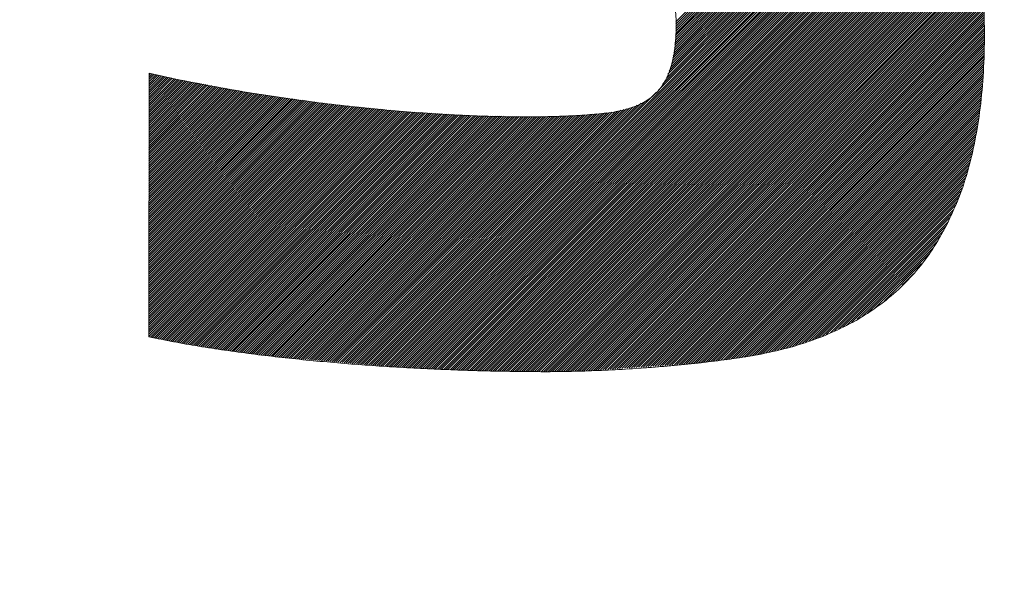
# Model space of a CAD drawing. Header units: millimetres. Extents: x 0 to 1300, y 0 to 891.
# Tile 70 of 133: x 183.4 to 187.36, y 618.83 to 621.08. Entities that reach past the tile are written whole.
import ezdxf

# ---------------------------------------------------------------- set-up
doc = ezdxf.new("R2010")
doc.units = ezdxf.units.MM
doc.header["$LTSCALE"] = 0.545669
doc.layers.add('NoLayerName_001', color=7, linetype='Continuous')
doc.layers.add('NoLayerName_002', color=7, linetype='Continuous')

# ---------------------------------------------------------------- blocks, each defined once
blk = doc.blocks.new('JZB_0013')
at = {"layer": 'NoLayerName_002', "color": 7, "linetype": 'Continuous', "lineweight": 25}
for p, q in [((22.9603, 2.3006), (22.0387, 1.379)), ((22.9559, 2.3052), (22.0389, 1.3882)), ((22.9515, 2.3097), (22.0392, 1.3973)), ((22.9471, 2.3142), (22.0394, 1.4065)), ((22.9982, 2.2584), (22.0319, 1.292)), ((22.9943, 2.2634), (22.0335, 1.3026)), ((22.9903, 2.2683), (22.0352, 1.3132)), ((22.9864, 2.2733), (22.0369, 1.3238)), ((22.9823, 2.2781), (22.0374, 1.3332)), ((22.9779, 2.2826), (22.0377, 1.3424)), ((22.9735, 2.2871), (22.0379, 1.3515)), ((22.9691, 2.2916), (22.0382, 1.3607)), ((22.9647, 2.2961), (22.0384, 1.3699)), ((23.0299, 2.2188), (22.007, 1.1959)), ((23.0259, 2.2237), (22.0119, 1.2097)), ((23.022, 2.2287), (22.0168, 1.2235)), ((23.018, 2.2336), (22.0218, 1.2374)), ((23.0141, 2.2386), (22.0252, 1.2498)), ((23.0101, 2.2436), (22.0269, 1.2603)), ((23.0062, 2.2485), (22.0286, 1.2709)), ((23.0022, 2.2535), (22.0302, 1.2815)), ((23.0457, 2.199), (20.8693, 0.0226)), ((23.0494, 2.1938), (20.8775, 0.0219)), ((23.0527, 2.1882), (20.8857, 0.0212)), ((23.056, 2.1826), (20.894, 0.0205)), ((23.0418, 2.2039), (21.9681, 1.1303)), ((23.0378, 2.2089), (21.9863, 1.1574)), ((23.0338, 2.2138), (22.0021, 1.1821)), ((23.0593, 2.177), (20.9022, 0.0198)), ((23.0626, 2.1713), (20.9104, 0.0191)), ((23.0659, 2.1657), (20.9186, 0.0185)), ((23.0692, 2.1601), (20.9269, 0.0178)), ((23.0725, 2.1545), (20.9353, 0.0173)), ((23.0758, 2.1489), (20.9438, 0.0169)), ((23.0791, 2.1433), (20.9523, 0.0165)), ((23.0824, 2.1376), (20.9608, 0.0161)), ((23.0857, 2.132), (20.9693, 0.0157)), ((23.089, 2.1264), (20.9778, 0.0153)), ((23.0923, 2.1208), (20.9863, 0.0149)), ((23.0955, 2.1152), (20.9948, 0.0145)), ((23.0988, 2.1096), (21.0033, 0.0141)), ((23.1021, 2.104), (21.0119, 0.0137)), ((23.1054, 2.0983), (21.0204, 0.0133)), ((23.1087, 2.0927), (21.0289, 0.0129)), ((23.112, 2.0871), (21.0374, 0.0125)), ((23.1153, 2.0815), (21.0459, 0.0121)), ((23.1186, 2.0759), (21.0544, 0.0117)), ((23.1219, 2.0703), (21.0629, 0.0113)), ((23.1252, 2.0646), (21.0714, 0.0109)), ((23.1285, 2.059), (21.0799, 0.0105)), ((23.1318, 2.0534), (21.0884, 0.0101)), ((23.1351, 2.0478), (21.0969, 0.0097)), ((23.1383, 2.0422), (21.1054, 0.0093)), ((23.1416, 2.0366), (21.1139, 0.0089)), ((23.1449, 2.0309), (21.1224, 0.0085)), ((23.1482, 2.0253), (21.131, 0.0081)), ((23.1515, 2.0197), (21.1395, 0.0077)), ((23.1539, 2.0132), (21.148, 0.0073)), ((23.1563, 2.0067), (21.1565, 0.0069)), ((23.1587, 2.0002), (21.1651, 0.0066)), ((23.1611, 1.9937), (21.1738, 0.0063)), ((23.1635, 1.9871), (21.1825, 0.0061)), ((23.1659, 1.9806), (21.1911, 0.0059)), ((23.1683, 1.9741), (21.1998, 0.0057)), ((23.1706, 1.9676), (21.2085, 0.0054)), ((23.173, 1.961), (21.2172, 0.0052)), ((23.1754, 1.9545), (21.2259, 0.005)), ((23.1778, 1.948), (21.2346, 0.0048)), ((23.1802, 1.9415), (21.2433, 0.0046)), ((23.1826, 1.935), (21.252, 0.0043)), ((23.185, 1.9284), (21.2606, 0.0041)), ((23.1873, 1.9219), (21.2693, 0.0039)), ((23.1897, 1.9154), (21.278, 0.0037)), ((23.1921, 1.9089), (21.2867, 0.0035)), ((23.1945, 1.9024), (21.2954, 0.0032)), ((23.1969, 1.8958), (21.3041, 0.003)), ((23.1993, 1.8893), (21.3128, 0.0028)), ((23.2017, 1.8828), (21.3214, 0.0026)), ((23.2041, 1.8763), (21.3301, 0.0023)), ((23.2064, 1.8698), (21.3388, 0.0021)), ((23.2088, 1.8632), (21.3475, 0.0019)), ((23.2112, 1.8567), (21.3562, 0.0017)), ((23.2136, 1.8502), (21.3649, 0.0015)), ((23.216, 1.8437), (21.3736, 0.0012)), ((23.2184, 1.8371), (21.3823, 0.001)), ((23.2208, 1.8306), (21.3911, 0.001)), ((23.223, 1.824), (21.3999, 0.0009)), ((23.2245, 1.8165), (21.4088, 0.0008)), ((23.226, 1.8091), (21.4176, 0.0007)), ((23.2274, 1.8017), (21.4264, 0.0006)), ((23.2289, 1.7942), (21.4352, 0.0005)), ((23.2304, 1.7868), (21.4441, 0.0005)), ((23.2318, 1.7793), (21.4529, 0.0004)), ((23.2333, 1.7719), (21.4617, 0.0003)), ((23.2348, 1.7645), (21.4705, 0.0002)), ((23.2363, 1.757), (21.4794, 0.0001)), ((23.2377, 1.7496), (21.4882, 0.0001)), ((23.2392, 1.7422), (21.4971, 0)), ((23.2407, 1.7347), (21.506, 0)), ((23.2421, 1.7273), (21.5149, 0)), ((23.2436, 1.7198), (21.5238, 0)), ((23.2451, 1.7124), (21.5327, 0)), ((23.2466, 1.705), (21.5417, 0.0001)), ((23.248, 1.6975), (21.5506, 0.0001)), ((23.2495, 1.6901), (21.5597, 0.0003)), ((23.251, 1.6826), (21.5688, 0.0004)), ((23.2524, 1.6752), (21.5779, 0.0006)), ((23.2539, 1.6678), (21.5869, 0.0008)), ((23.2554, 1.6603), (21.596, 0.001)), ((23.2568, 1.6529), (21.6051, 0.0012)), ((23.2583, 1.6455), (21.6142, 0.0014)), ((23.2598, 1.638), (21.6233, 0.0015)), ((23.2613, 1.6306), (21.6324, 0.0017)), ((23.2627, 1.6231), (21.6415, 0.0019)), ((23.2642, 1.6157), (21.6506, 0.0021)), ((23.265, 1.6076), (21.6597, 0.0023)), ((23.2656, 1.5993), (21.6691, 0.0028)), ((23.2661, 1.5909), (21.6787, 0.0034)), ((23.2667, 1.5826), (21.6882, 0.0041)), ((23.2673, 1.5742), (21.6978, 0.0048)), ((23.2678, 1.5659), (21.7074, 0.0054)), ((23.2684, 1.5575), (21.717, 0.0061)), ((23.2689, 1.5492), (21.7265, 0.0068)), ((23.2695, 1.5408), (21.7361, 0.0074)), ((23.27, 1.5325), (21.7457, 0.0081)), ((23.2706, 1.5241), (21.7552, 0.0088)), ((23.2711, 1.5157), (21.7648, 0.0094)), ((23.2717, 1.5074), (21.7744, 0.0101)), ((23.2723, 1.499), (21.784, 0.0108)), ((23.2728, 1.4907), (21.7935, 0.0114)), ((23.2734, 1.4823), (21.8031, 0.0121)), ((23.2739, 1.474), (21.8127, 0.0128)), ((23.2745, 1.4656), (21.8223, 0.0134)), ((23.275, 1.4573), (21.8318, 0.0141)), ((23.2756, 1.4489), (21.8414, 0.0147)), ((23.2761, 1.4406), (21.851, 0.0154)), ((23.2767, 1.4322), (21.8606, 0.0161)), ((23.2773, 1.4239), (21.8701, 0.0167)), ((23.2778, 1.4155), (21.8797, 0.0174)), ((23.2784, 1.4072), (21.8893, 0.0181)), ((23.2789, 1.3988), (21.8988, 0.0187)), ((23.2795, 1.3905), (21.9084, 0.0194)), ((23.2798, 1.3819), (21.918, 0.0201)), ((23.2798, 1.373), (21.9276, 0.0207)), ((23.2799, 1.3641), (21.9371, 0.0214)), ((23.2799, 1.3553), (21.9467, 0.0221)), ((23.2798, 1.3463), (21.9563, 0.0227)), ((23.2797, 1.3373), (21.9659, 0.0234)), ((23.2797, 1.3283), (21.9754, 0.0241)), ((23.2796, 1.3193), (21.985, 0.0247)), ((23.2794, 1.3102), (21.9946, 0.0254)), ((23.2792, 1.3011), (22.0042, 0.0261)), ((23.2789, 1.2919), (22.0137, 0.0267)), ((23.2786, 1.2827), (22.0233, 0.0274)), ((23.2783, 1.2735), (22.0329, 0.028)), ((23.278, 1.2643), (22.0425, 0.0287)), ((23.2777, 1.2551), (22.052, 0.0294)), ((23.2775, 1.2459), (22.0616, 0.03)), ((23.2772, 1.2367), (22.0712, 0.0307)), ((19.9253, 1.1988), (19.9201, 1.1936)), ((19.9326, 1.1971), (19.9201, 1.1847)), ((19.9398, 1.1955), (19.9201, 1.1758)), ((19.9472, 1.1939), (19.9201, 1.1669)), ((19.9545, 1.1923), (19.9201, 1.158)), ((19.9618, 1.1907), (19.9201, 1.1491)), ((19.9691, 1.1891), (19.9201, 1.1401)), ((23.2766, 1.2273), (22.0807, 0.0314)), ((23.2759, 1.2176), (22.0903, 0.032)), ((23.2751, 1.2079), (22.0999, 0.0327)), ((23.2744, 1.1983), (22.1095, 0.0334)), ((23.2736, 1.1886), (22.119, 0.034)), ((20.1708, 1.1503), (19.92, 0.8995)), ((20.1783, 1.1489), (19.92, 0.8906)), ((19.9764, 1.1875), (19.9201, 1.1312)), ((19.9838, 1.186), (19.9201, 1.1223)), ((19.9911, 1.1844), (19.9201, 1.1134)), ((19.9985, 1.1829), (19.9201, 1.1045)), ((20.0059, 1.1814), (19.9201, 1.0956)), ((20.0133, 1.1798), (19.9201, 1.0867)), ((20.0206, 1.1783), (19.9201, 1.0778)), ((20.028, 1.1767), (19.9201, 1.0689)), ((20.0354, 1.1752), (19.9201, 1.0599)), ((20.0427, 1.1737), (19.9201, 1.051)), ((20.0501, 1.1721), (19.9201, 1.0421)), ((20.0575, 1.1706), (19.9201, 1.0332)), ((20.0651, 1.1693), (19.9201, 1.0243)), ((20.0726, 1.1679), (19.9201, 1.0154)), ((20.0802, 1.1666), (19.9201, 1.0065)), ((20.0877, 1.1652), (19.9201, 0.9976)), ((20.0953, 1.1639), (19.9201, 0.9887)), ((20.1028, 1.1625), (19.9201, 0.9797)), ((20.1104, 1.1611), (19.9201, 0.9708)), ((20.1179, 1.1598), (19.9201, 0.9619)), ((20.1255, 1.1584), (19.9201, 0.953)), ((20.133, 1.1571), (19.9201, 0.9441)), ((20.1406, 1.1557), (19.9201, 0.9352)), ((20.1481, 1.1543), (19.9201, 0.9263)), ((20.1557, 1.153), (19.9201, 0.9174)), ((20.1632, 1.1516), (19.9201, 0.9085)), ((23.2728, 1.1789), (22.1286, 0.0347)), ((23.2721, 1.1692), (22.1388, 0.036)), ((23.2713, 1.1596), (22.1489, 0.0372)), ((23.2705, 1.1499), (22.1591, 0.0384)), ((20.1859, 1.1475), (19.92, 0.8817)), ((20.1934, 1.1462), (19.92, 0.8728)), ((20.201, 1.1448), (19.92, 0.8639)), ((20.2085, 1.1435), (19.92, 0.855)), ((20.2161, 1.1421), (19.92, 0.8461)), ((20.2236, 1.1407), (19.92, 0.8372)), ((20.2312, 1.1394), (19.92, 0.8283)), ((20.2387, 1.138), (19.92, 0.8193)), ((20.2463, 1.1367), (19.92, 0.8104)), ((20.2538, 1.1353), (19.92, 0.8015)), ((20.2614, 1.134), (19.92, 0.7926)), ((20.2689, 1.1326), (19.92, 0.7837)), ((20.2765, 1.1312), (19.92, 0.7748)), ((20.284, 1.1299), (19.92, 0.7659)), ((20.2916, 1.1285), (19.92, 0.757)), ((20.2991, 1.1272), (19.92, 0.7481)), ((20.3067, 1.1258), (19.92, 0.7391)), ((20.3142, 1.1244), (19.92, 0.7302)), ((20.3218, 1.1231), (19.92, 0.7213)), ((20.3293, 1.1217), (19.92, 0.7124)), ((20.3368, 1.1204), (19.92, 0.7035)), ((20.3444, 1.119), (19.92, 0.6946)), ((20.3519, 1.1176), (19.92, 0.6857)), ((20.3595, 1.1163), (19.92, 0.6768)), ((20.3673, 1.1152), (19.92, 0.6679)), ((20.3751, 1.1141), (19.92, 0.6589)), ((20.383, 1.113), (19.92, 0.65)), ((20.3908, 1.1119), (19.92, 0.6411)), ((20.3986, 1.1108), (19.92, 0.6322)), ((20.4064, 1.1098), (19.92, 0.6233)), ((21.9616, 1.1237), (20.8611, 0.0232)), ((23.2698, 1.1402), (22.1692, 0.0396)), ((23.269, 1.1306), (22.1793, 0.0409)), ((23.2682, 1.1209), (22.1895, 0.0421)), ((23.2675, 1.1112), (22.1996, 0.0433)), ((20.4456, 1.1043), (19.9199, 0.5787)), ((20.4534, 1.1033), (19.9199, 0.5698)), ((20.4612, 1.1022), (19.9199, 0.5609)), ((20.469, 1.1011), (19.9199, 0.552)), ((20.4769, 1.1), (19.9199, 0.5431)), ((20.4847, 1.0989), (19.9199, 0.5342)), ((20.4925, 1.0978), (19.9199, 0.5253)), ((20.5003, 1.0968), (19.9199, 0.5164)), ((20.5082, 1.0957), (19.9199, 0.5075)), ((20.516, 1.0946), (19.9199, 0.4985)), ((20.5238, 1.0935), (19.9199, 0.4896)), ((20.5316, 1.0924), (19.9199, 0.4807)), ((20.5395, 1.0914), (19.9199, 0.4718)), ((20.5473, 1.0903), (19.9199, 0.4629)), ((20.5551, 1.0892), (19.9199, 0.454)), ((20.5629, 1.0881), (19.9199, 0.4451)), ((20.5708, 1.087), (19.9199, 0.4362)), ((20.5786, 1.0859), (19.9199, 0.4273)), ((20.5864, 1.0849), (19.9199, 0.4183)), ((20.5942, 1.0838), (19.9199, 0.4094)), ((20.6021, 1.0827), (19.9199, 0.4005)), ((20.6099, 1.0816), (19.9199, 0.3916)), ((20.6177, 1.0805), (19.9199, 0.3827)), ((20.6255, 1.0794), (19.9199, 0.3738)), ((20.6334, 1.0784), (19.9199, 0.3649)), ((20.6412, 1.0773), (19.9199, 0.356)), ((20.649, 1.0762), (19.9199, 0.347)), ((20.6568, 1.0751), (19.9199, 0.3381)), ((20.6649, 1.0742), (19.9199, 0.3292)), ((20.673, 1.0734), (19.9199, 0.3203)), ((20.6811, 1.0726), (19.9199, 0.3114)), ((20.6892, 1.0718), (19.9199, 0.3025)), ((20.6973, 1.071), (19.9199, 0.2936)), ((20.7054, 1.0702), (19.9199, 0.2847)), ((20.7135, 1.0694), (19.9199, 0.2758)), ((20.4143, 1.1087), (19.92, 0.6144)), ((20.4221, 1.1076), (19.92, 0.6055)), ((20.4299, 1.1065), (19.92, 0.5966)), ((20.4377, 1.1054), (19.92, 0.5877)), ((21.8827, 1.0716), (20.8364, 0.0253)), ((21.8994, 1.0794), (20.8446, 0.0246)), ((21.916, 1.0871), (20.8528, 0.0239)), ((23.2667, 1.1015), (22.2097, 0.0446)), ((23.266, 1.0919), (22.2199, 0.0458)), ((23.2652, 1.0822), (22.23, 0.047)), ((23.2639, 1.072), (22.2402, 0.0483)), ((20.7297, 1.0678), (19.9198, 0.2579)), ((20.7378, 1.0669), (19.9198, 0.249)), ((20.7459, 1.0661), (19.9198, 0.2401)), ((20.754, 1.0653), (19.9198, 0.2312)), ((20.7621, 1.0645), (19.9198, 0.2223)), ((20.7702, 1.0637), (19.9198, 0.2134)), ((20.7783, 1.0629), (19.9198, 0.2045)), ((20.7864, 1.0621), (19.9198, 0.1956)), ((20.7945, 1.0613), (19.9198, 0.1866)), ((20.8026, 1.0605), (19.9198, 0.1777)), ((20.8107, 1.0597), (19.9198, 0.1688)), ((20.8188, 1.0588), (19.9198, 0.1599)), ((20.8269, 1.058), (19.9198, 0.151)), ((20.8349, 1.0572), (19.9198, 0.1421)), ((20.7216, 1.0686), (19.9199, 0.2668)), ((20.843, 1.0564), (19.9255, 0.1388)), ((20.8511, 1.0556), (19.9328, 0.1373)), ((20.8592, 1.0548), (19.9402, 0.1358)), ((20.8673, 1.054), (19.9476, 0.1343)), ((20.8754, 1.0532), (19.955, 0.1328)), ((20.8835, 1.0524), (19.9624, 0.1313)), ((20.8916, 1.0516), (19.9699, 0.1298)), ((20.8997, 1.0508), (19.9774, 0.1284)), ((20.9078, 1.0499), (19.9848, 0.1269)), ((20.9159, 1.0491), (19.9923, 0.1255)), ((20.924, 1.0483), (19.9998, 0.124)), ((20.9321, 1.0475), (20.0072, 0.1226)), ((20.9402, 1.0467), (20.0148, 0.1212)), ((20.9485, 1.046), (20.0224, 0.12)), ((20.9569, 1.0455), (20.03, 0.1187)), ((20.9653, 1.045), (20.0377, 0.1174)), ((20.9736, 1.0445), (20.0453, 0.1162)), ((20.982, 1.044), (20.053, 0.1149)), ((20.9904, 1.0434), (20.0606, 0.1137)), ((20.9988, 1.0429), (20.0683, 0.1124)), ((21.0072, 1.0424), (20.0759, 0.1111)), ((21.0156, 1.0419), (20.0836, 0.1099)), ((21.024, 1.0414), (20.0912, 0.1086)), ((21.0324, 1.0408), (20.0989, 0.1073)), ((21.0408, 1.0403), (20.1065, 0.1061)), ((21.0491, 1.0398), (20.1142, 0.1048)), ((21.0575, 1.0393), (20.1218, 0.1036)), ((21.0659, 1.0388), (20.1295, 0.1023)), ((21.0743, 1.0382), (20.1371, 0.101)), ((21.0827, 1.0377), (20.1447, 0.0998)), ((21.0911, 1.0372), (20.1524, 0.0985)), ((21.0995, 1.0367), (20.16, 0.0973)), ((21.1079, 1.0362), (20.1677, 0.096)), ((21.1163, 1.0356), (20.1753, 0.0947)), ((21.1246, 1.0351), (20.183, 0.0935)), ((21.133, 1.0346), (20.1906, 0.0922)), ((21.1414, 1.0341), (20.1983, 0.0909)), ((21.1498, 1.0336), (20.2059, 0.0897)), ((21.1582, 1.033), (20.2136, 0.0884)), ((21.1666, 1.0325), (20.2212, 0.0872)), ((21.175, 1.032), (20.2289, 0.0859)), ((21.1834, 1.0315), (20.2367, 0.0849)), ((21.1918, 1.031), (20.2447, 0.0839)), ((21.2001, 1.0304), (20.2526, 0.0829)), ((21.2085, 1.0299), (20.2605, 0.0819)), ((21.2172, 1.0297), (20.2684, 0.0809)), ((21.627, 1.0297), (20.639, 0.0417)), ((21.6363, 1.0301), (20.6472, 0.041)), ((21.6456, 1.0305), (20.6555, 0.0403)), ((21.6552, 1.0312), (20.6637, 0.0397)), ((21.6649, 1.0319), (20.6719, 0.039)), ((21.6745, 1.0327), (20.6801, 0.0383)), ((21.6842, 1.0335), (20.6884, 0.0376)), ((21.6939, 1.0342), (20.6966, 0.0369)), ((21.7035, 1.035), (20.7048, 0.0362)), ((21.7132, 1.0357), (20.713, 0.0356)), ((21.7229, 1.0365), (20.7213, 0.0349)), ((21.7325, 1.0372), (20.7295, 0.0342)), ((21.7425, 1.0383), (20.7377, 0.0335)), ((21.7525, 1.0394), (20.7459, 0.0328)), ((21.7625, 1.0405), (20.7542, 0.0321)), ((21.7727, 1.0418), (20.7624, 0.0315)), ((21.7831, 1.0433), (20.7706, 0.0308)), ((21.7942, 1.0455), (20.7788, 0.0301)), ((21.8059, 1.0483), (20.7871, 0.0294)), ((21.8176, 1.0511), (20.7953, 0.0287)), ((21.8293, 1.0539), (20.8035, 0.028)), ((21.841, 1.0566), (20.8117, 0.0274)), ((21.8527, 1.0594), (20.8199, 0.0267)), ((21.8661, 1.0639), (20.8282, 0.026)), ((23.2623, 1.0615), (22.2506, 0.0498)), ((23.2607, 1.051), (22.2609, 0.0512)), ((23.2591, 1.0405), (22.2713, 0.0527)), ((23.2575, 1.03), (22.2817, 0.0542)), ((21.2259, 1.0295), (20.2763, 0.0799)), ((21.2347, 1.0293), (20.2842, 0.0789)), ((21.2434, 1.0292), (20.2921, 0.0779)), ((21.2521, 1.029), (20.3, 0.0769)), ((21.2608, 1.0288), (20.3079, 0.0758)), ((21.2696, 1.0286), (20.3158, 0.0748)), ((21.2783, 1.0284), (20.3237, 0.0738)), ((21.287, 1.0282), (20.3316, 0.0728)), ((21.2957, 1.0281), (20.3395, 0.0718)), ((21.3045, 1.0279), (20.3474, 0.0708)), ((21.3132, 1.0277), (20.3553, 0.0698)), ((21.3219, 1.0275), (20.3632, 0.0688)), ((21.3306, 1.0273), (20.3711, 0.0678)), ((21.3394, 1.0271), (20.379, 0.0668)), ((21.3481, 1.027), (20.387, 0.0658)), ((21.3568, 1.0268), (20.3949, 0.0648)), ((21.3655, 1.0266), (20.4028, 0.0638)), ((21.3743, 1.0264), (20.4107, 0.0628)), ((21.383, 1.0262), (20.4186, 0.0618)), ((21.3917, 1.026), (20.4265, 0.0608)), ((21.4004, 1.0259), (20.4344, 0.0598)), ((21.4092, 1.0257), (20.4423, 0.0588)), ((21.4179, 1.0255), (20.4502, 0.0578)), ((21.4266, 1.0253), (20.4581, 0.0568)), ((21.4353, 1.0251), (20.4663, 0.0561)), ((21.4441, 1.0249), (20.4745, 0.0554)), ((21.453, 1.025), (20.4828, 0.0547)), ((21.4621, 1.0251), (20.491, 0.054)), ((21.4711, 1.0253), (20.4992, 0.0533)), ((21.4802, 1.0254), (20.5074, 0.0527)), ((21.4892, 1.0255), (20.5156, 0.052)), ((21.4982, 1.0257), (20.5239, 0.0513)), ((21.5073, 1.0258), (20.5321, 0.0506)), ((21.5163, 1.0259), (20.5403, 0.0499)), ((21.5254, 1.0261), (20.5485, 0.0492)), ((21.5344, 1.0262), (20.5568, 0.0486)), ((21.5435, 1.0263), (20.565, 0.0479)), ((21.5525, 1.0265), (20.5732, 0.0472)), ((21.5618, 1.0269), (20.5814, 0.0465)), ((21.5711, 1.0273), (20.5897, 0.0458)), ((21.5804, 1.0277), (20.5979, 0.0451)), ((21.5898, 1.0281), (20.6061, 0.0445)), ((21.5991, 1.0285), (20.6143, 0.0438)), ((21.6084, 1.0289), (20.6226, 0.0431)), ((21.6177, 1.0293), (20.6308, 0.0424)), ((23.2559, 1.0195), (22.2921, 0.0556)), ((23.2543, 1.009), (22.3026, 0.0572)), ((23.2527, 0.9985), (22.3131, 0.0588)), ((23.2511, 0.988), (22.3238, 0.0606)), ((23.2495, 0.9774), (22.3346, 0.0625)), ((23.2479, 0.9669), (22.3454, 0.0644)), ((23.2463, 0.9564), (22.3562, 0.0663)), ((23.2447, 0.9459), (22.367, 0.0682)), ((23.243, 0.9353), (22.3778, 0.0701)), ((23.2403, 0.9236), (22.3894, 0.0728)), ((23.2375, 0.9119), (22.401, 0.0755)), ((23.2347, 0.9003), (22.4127, 0.0783)), ((23.2319, 0.8886), (22.4244, 0.081)), ((23.2291, 0.8769), (22.4361, 0.0838)), ((23.2264, 0.8652), (22.4477, 0.0866)), ((23.2236, 0.8535), (22.4594, 0.0893)), ((23.2208, 0.8418), (22.4711, 0.0921)), ((23.218, 0.8301), (22.4828, 0.0949)), ((23.2153, 0.8185), (22.4944, 0.0976)), ((23.2125, 0.8068), (22.5063, 0.1006)), ((23.2081, 0.7935), (22.5196, 0.105)), ((23.2035, 0.78), (22.533, 0.1095)), ((23.199, 0.7665), (22.5464, 0.114)), ((23.1944, 0.7531), (22.5598, 0.1185)), ((23.1898, 0.7396), (22.5732, 0.1229)), ((23.1853, 0.7261), (22.5866, 0.1274)), ((23.1807, 0.7126), (22.5999, 0.1319)), ((23.1761, 0.6992), (22.6133, 0.1364)), ((23.1716, 0.6857), (22.6278, 0.1419)), ((23.164, 0.6692), (22.6441, 0.1493)), ((23.1564, 0.6527), (22.6603, 0.1566)), ((23.1488, 0.6362), (22.6765, 0.1639)), ((23.1412, 0.6197), (22.6928, 0.1712)), ((23.1336, 0.6032), (22.709, 0.1786)), ((23.1261, 0.5867), (22.7252, 0.1859)), ((23.1161, 0.5678), (22.746, 0.1977)), ((23.1023, 0.5452), (22.7679, 0.2107)), ((23.0886, 0.5226), (22.7898, 0.2237)), ((23.0749, 0.4999), (22.8117, 0.2367)), ((23.0602, 0.4764), (22.8392, 0.2553)), ((23.0275, 0.4347), (22.8776, 0.2848)), ((22.9947, 0.393), (22.9494, 0.3477))]:
    blk.add_line(p, q, dxfattribs=at)
at = {"layer": 'NoLayerName_002', "color": 7, "linetype": 'Continuous', "lineweight": 13}
for points, knots in [([(23.1263, 0.586), (23.1419, 0.6206), (23.1766, 0.6906), (23.2138, 0.8055), (23.2438, 0.9296), (23.2648, 1.064), (23.2773, 1.2085), (23.281, 1.3452), (23.2782, 1.4694), (23.27, 1.5766), (23.2559, 1.6804), (23.2355, 1.7806), (23.2087, 1.8771), (23.175, 1.9696), (23.1342, 2.0582), (23.0861, 2.1425), (23.0302, 2.2225), (22.9664, 2.298), (22.8943, 2.3688), (22.8138, 2.4348), (22.7244, 2.4956), (22.6262, 2.5518), (22.1858, 2.7516), (21.7545, 2.9261), (21.3471, 3.1027), (21.2974, 3.1254), (21.2517, 3.1476), (21.2101, 3.1696), (21.1724, 3.1917), (21.1386, 3.2141), (21.1086, 3.2372), (21.0824, 3.2613), (21.0598, 3.2866), (21.0409, 3.3136), (21.0256, 3.3424), (21.0139, 3.3733), (21.0057, 3.4065), (21.0009, 3.4424), (20.9996, 3.4826), (21.0004, 3.525), (21.0032, 3.5545), (21.0043, 3.5686)], [0, 0, 0, 0, 0.114045, 0.23407, 0.361304, 0.496822, 0.641553, 0.796296, 0.906755, 1.014157, 1.118719, 1.220741, 1.320612, 1.418821, 1.515957, 1.61271, 1.709859, 1.808261, 1.908825, 2.012488, 2.120195, 2.232872, 2.351411, 3.569998, 3.628797, 3.683439, 3.734133, 3.781114, 3.824649, 3.865056, 3.902719, 3.938102, 3.971761, 4.004352, 4.036609, 4.069312, 4.103241, 4.139132, 4.177649, 4.223805, 4.266361, 4.266361, 4.266361, 4.266361]), ([(20.5201, 2.2803), (20.8934, 2.1202), (21.2852, 1.9534), (21.6928, 1.7773), (21.7426, 1.7545), (21.7882, 1.7323), (21.8299, 1.7102), (21.8676, 1.6881), (21.9014, 1.6655), (21.9314, 1.6423), (21.9577, 1.6182), (21.9802, 1.5928), (21.9991, 1.5658), (22.0144, 1.537), (22.0262, 1.5062), (22.0344, 1.4731), (22.0392, 1.4374), (22.0406, 1.3973), (22.0394, 1.3548), (22.0363, 1.3121), (22.0309, 1.273), (22.0231, 1.2373), (22.0128, 1.205), (22, 1.1759), (21.9846, 1.1498), (21.9664, 1.1268), (21.9455, 1.1067), (21.9217, 1.0893), (21.8951, 1.0747), (21.8656, 1.0625), (21.8332, 1.0527), (21.7977, 1.0451), (21.7473, 1.0382), (21.6797, 1.0323), (21.5928, 1.0274), (21.4968, 1.0249), (21.3926, 1.0247), (21.2807, 1.0269), (21.1622, 1.0317), (21.0376, 1.0388), (20.9528, 1.0459), (20.9095, 1.0492)], [0, 0, 0, 0, 1.218572, 1.277383, 1.332053, 1.38279, 1.429824, 1.473422, 1.513897, 1.55163, 1.587076, 1.620787, 1.653404, 1.685652, 1.718296, 1.752107, 1.787809, 1.826058, 1.872431, 1.915154, 1.95451, 1.99084, 2.024547, 2.05611, 2.086088, 2.115106, 2.143833, 2.172939, 2.203053, 2.234732, 2.268444, 2.304573, 2.343425, 2.420973, 2.508211, 2.604445, 2.708961, 2.821034, 2.939933, 3.064923, 3.195271, 3.195271, 3.195271, 3.195271]), ([(20.9095, 1.0492), (20.8647, 1.0534), (20.7738, 1.0615), (20.636, 1.0772), (20.4954, 1.0955), (20.3527, 1.1169), (20.2088, 1.1413), (20.0643, 1.1684), (19.9683, 1.1897), (19.9201, 1.1999)], [0, 0, 0, 0, 0.134973, 0.273841, 0.415879, 0.560368, 0.706596, 0.853861, 1.001473, 1.001473, 1.001473, 1.001473]), ([(19.9198, 0.14), (19.9525, 0.1335), (20.0189, 0.1198), (20.1205, 0.1023), (20.2253, 0.0861), (20.3326, 0.0715), (20.4418, 0.0583), (20.5525, 0.0467), (20.664, 0.0364), (20.7758, 0.0275), (20.8873, 0.0199), (20.998, 0.0136), (21.1072, 0.0085), (21.2144, 0.0047), (21.3191, 0.002), (21.4206, 0.0004), (21.5036, -0.0001), (21.5696, 0.0002), (21.6204, 0.0011), (21.6728, 0.0026), (21.7265, 0.0046), (21.7812, 0.0071), (21.8367, 0.0102), (21.8925, 0.0138), (21.9485, 0.0179), (22.0043, 0.0225), (22.0596, 0.0275), (22.1142, 0.0331), (22.1678, 0.0391), (22.2199, 0.0455), (22.2705, 0.0524), (22.3452, 0.0634), (22.4418, 0.082), (22.5576, 0.1143), (22.6648, 0.155), (22.7637, 0.2042), (22.8539, 0.2623), (22.9357, 0.3294), (23.0085, 0.4058), (23.0739, 0.4909), (23.1078, 0.5545), (23.1263, 0.586)], [0, 0, 0, 0, 0.09999, 0.203308, 0.30945, 0.417896, 0.528119, 0.639587, 0.751759, 0.864092, 0.97604, 1.087051, 1.196574, 1.304056, 1.408939, 1.510669, 1.608688, 1.657729, 1.708661, 1.761197, 1.815048, 1.869925, 1.925539, 1.981599, 2.037818, 2.093905, 2.149572, 2.20453, 2.258491, 2.31117, 2.362279, 2.411536, 2.537646, 2.657329, 2.771505, 2.881279, 2.987932, 3.092908, 3.197768, 3.304123, 3.413569, 3.413569, 3.413569, 3.413569])]:
    blk.add_open_spline(points, degree=3, knots=knots, dxfattribs=at)
blk.add_open_spline([(19.9201, 1.1999), (19.9201, 1.0233), (19.92, 0.67), (19.9199, 0.3167), (19.9198, 0.14)], degree=3, dxfattribs=at)

msp = doc.modelspace()

# ---------------------------------------------------------------- linework, layer by layer
at = {"layer": 'NoLayerName_001', "color": 7, "linetype": 'Continuous', "lineweight": 25}
for radius, start, end in [(39.5, 318.33013, 270), (38, 319.68509, 270.71622)]:
    msp.add_arc((180, 622.1024), radius, start, end, dxfattribs=at)

# ---------------------------------------------------------------- block references
at = {"layer": 'NoLayerName_001'}
msp.add_blockref('JZB_0013', (164, 619.6618), dxfattribs=at)

doc.saveas('drawing.dxf')
